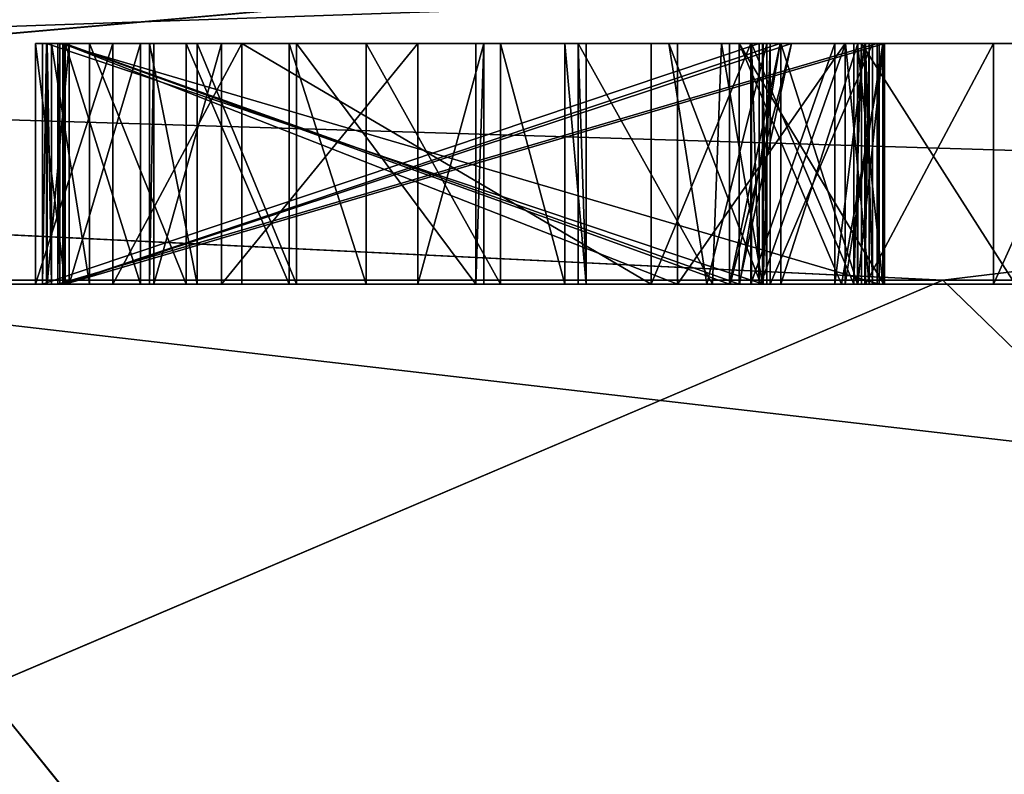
# Model space of a CAD drawing. Header units: millimetres. Extents: x -348 to 175, y 0 to 247.
# Tile 35 of 196: x -133.668 to -133.259, y 60.796 to 61.11. Entities that reach past the tile are written whole.
import ezdxf

# ---------------------------------------------------------------- set-up
doc = ezdxf.new("R2010")
doc.units = ezdxf.units.MM
doc.header["$LTSCALE"] = 65.185185
for name, color, linetype in [('1549', 7, 'CONTINUOUS'), ('1621', 7, 'CONTINUOUS'), ('1622', 7, 'CONTINUOUS'), ('1623', 7, 'CONTINUOUS'), ('1624', 7, 'CONTINUOUS'), ('1636', 7, 'CONTINUOUS'), ('1637', 7, 'CONTINUOUS'), ('1814', 7, 'CONTINUOUS'), ('1815', 7, 'CONTINUOUS'), ('1816', 7, 'CONTINUOUS'), ('1817', 7, 'CONTINUOUS'), ('1818', 7, 'CONTINUOUS'), ('1819', 7, 'CONTINUOUS'), ('1820', 7, 'CONTINUOUS'), ('1828', 7, 'CONTINUOUS'), ('1829', 7, 'CONTINUOUS'), ('1830', 7, 'CONTINUOUS'), ('1831', 7, 'CONTINUOUS'), ('1832', 7, 'CONTINUOUS'), ('1833', 7, 'CONTINUOUS'), ('1834', 7, 'CONTINUOUS'), ('1835', 7, 'CONTINUOUS'), ('1836', 7, 'CONTINUOUS'), ('1837', 7, 'CONTINUOUS'), ('1838', 7, 'CONTINUOUS'), ('1839', 7, 'CONTINUOUS'), ('1845', 7, 'CONTINUOUS'), ('1846', 7, 'CONTINUOUS'), ('1847', 7, 'CONTINUOUS'), ('1848', 7, 'CONTINUOUS'), ('1849', 7, 'CONTINUOUS'), ('1850', 7, 'CONTINUOUS'), ('1851', 7, 'CONTINUOUS'), ('1852', 7, 'CONTINUOUS'), ('1853', 7, 'CONTINUOUS'), ('1854', 7, 'CONTINUOUS'), ('1855', 7, 'CONTINUOUS'), ('1856', 7, 'CONTINUOUS'), ('1857', 7, 'CONTINUOUS'), ('1858', 7, 'CONTINUOUS'), ('1859', 7, 'CONTINUOUS'), ('1860', 7, 'CONTINUOUS'), ('1861', 7, 'CONTINUOUS'), ('1862', 7, 'CONTINUOUS'), ('1863', 7, 'CONTINUOUS'), ('1864', 7, 'CONTINUOUS'), ('1865', 7, 'CONTINUOUS'), ('1866', 7, 'CONTINUOUS'), ('1867', 7, 'CONTINUOUS'), ('1868', 7, 'CONTINUOUS'), ('1869', 7, 'CONTINUOUS'), ('1870', 7, 'CONTINUOUS'), ('1871', 7, 'CONTINUOUS'), ('1872', 7, 'CONTINUOUS'), ('1873', 7, 'CONTINUOUS'), ('1874', 7, 'CONTINUOUS'), ('1875', 7, 'CONTINUOUS'), ('1876', 7, 'CONTINUOUS'), ('1877', 7, 'CONTINUOUS'), ('1878', 7, 'CONTINUOUS'), ('1879', 7, 'CONTINUOUS'), ('1880', 7, 'CONTINUOUS'), ('1881', 7, 'CONTINUOUS'), ('1882', 7, 'CONTINUOUS'), ('1883', 7, 'CONTINUOUS'), ('1884', 7, 'CONTINUOUS'), ('1885', 7, 'CONTINUOUS'), ('1886', 7, 'CONTINUOUS'), ('1887', 7, 'CONTINUOUS'), ('1888', 7, 'CONTINUOUS'), ('1889', 7, 'CONTINUOUS'), ('1890', 7, 'CONTINUOUS'), ('1891', 7, 'CONTINUOUS'), ('1892', 7, 'CONTINUOUS'), ('1893', 7, 'CONTINUOUS'), ('1894', 7, 'CONTINUOUS'), ('1895', 7, 'CONTINUOUS'), ('1896', 7, 'CONTINUOUS'), ('1897', 7, 'CONTINUOUS'), ('1898', 7, 'CONTINUOUS'), ('1899', 7, 'CONTINUOUS'), ('1900', 7, 'CONTINUOUS'), ('1901', 7, 'CONTINUOUS'), ('1902', 7, 'CONTINUOUS'), ('1903', 7, 'CONTINUOUS'), ('1904', 7, 'CONTINUOUS'), ('1905', 7, 'CONTINUOUS')]:
    doc.layers.add(name, color=color, linetype=linetype)

msp = doc.modelspace()

# ---------------------------------------------------------------- linework, layer by layer
at = {"layer": '1549', "linetype": 'CONTINUOUS'}
for points in [[(-132.94743, 61, -10.22339), (-135.85782, 61, -14.14211), (-136.75327, 61, -14.82673), (-132.94743, 61, -10.22339)], [(-133.81964, 61, -11.7557), (-135.85782, 61, -14.14211), (-132.94743, 61, -10.22339), (-133.81964, 61, -11.7557)], [(-133.81964, 61, 11.7557), (-132.17983, 61, 9.07975), (-134.36825, 61, 12.28642), (-133.81964, 61, 11.7557)], [(-134.36825, 61, 12.28642), (-132.17983, 61, 9.07975), (-131.4245, 61, 7.08934), (-134.36825, 61, 12.28642)], [(-132.17983, 61, -9.07975), (-133.81964, 61, -11.7557), (-132.94743, 61, -10.22339), (-132.17983, 61, -9.07975)]]:
    msp.add_3dface(points, dxfattribs=at)
at = {"layer": '1621', "linetype": 'CONTINUOUS'}
for points in [[(-132.25, 60), (-135.64054, 59.99999, 10.43401), (-131.24829, 61.0017, 0), (-132.25, 60)], [(-131.24829, 61.0017, 0), (-135.64054, 59.99999, 10.43401), (-134.82955, 61.0017, 11.02198), (-131.24829, 61.0017, 0)]]:
    msp.add_3dface(points, dxfattribs=at)
at = {"layer": '1622', "linetype": 'CONTINUOUS'}
for points in [[(-138.95249, 61.0017, -15.15187), (-135.64054, 59.99999, -10.43401), (-133.28494, 61.0017, -8.49902), (-138.95249, 61.0017, -15.15187)], [(-135.64054, 59.99999, -10.43401), (-132.25, 60), (-133.28494, 61.0017, -8.49902), (-135.64054, 59.99999, -10.43401)], [(-132.25, 60), (-131.24829, 61.0017, 0), (-133.28494, 61.0017, -8.49902), (-132.25, 60)]]:
    msp.add_3dface(points, dxfattribs=at)
at = {"layer": '1623', "linetype": 'CONTINUOUS'}
for points in [[(-138.2443, 61, 16.18035), (-143.81965, 61, 19.02114), (-133.41513, 60.50001, 12.04957), (-138.2443, 61, 16.18035)], [(-143.81965, 61, 19.02114), (-143.66514, 60.50001, 19.49665), (-133.41513, 60.50001, 12.04957), (-143.81965, 61, 19.02114)], [(-133.81964, 61, 11.7557), (-138.2443, 61, 16.18035), (-133.41513, 60.50001, 12.04957), (-133.81964, 61, 11.7557)], [(-132.17983, 61, 9.07975), (-133.81964, 61, 11.7557), (-129.5, 60.5), (-132.17983, 61, 9.07975)], [(-129.5, 60.5), (-133.81964, 61, 11.7557), (-133.41513, 60.50001, 12.04957), (-129.5, 60.5)]]:
    msp.add_3dface(points, dxfattribs=at)
at = {"layer": '1624', "linetype": 'CONTINUOUS'}
for points in [[(-133.81964, 61, -11.7557), (-133.41513, 60.50001, -12.04957), (-143.66514, 60.50001, -19.49666), (-133.81964, 61, -11.7557)], [(-133.81964, 61, -11.7557), (-132.17983, 61, -9.07975), (-133.41513, 60.50001, -12.04957), (-133.81964, 61, -11.7557)], [(-132.17983, 61, -9.07975), (-130.97884, 61, -6.18029), (-133.41513, 60.50001, -12.04957), (-132.17983, 61, -9.07975)], [(-130.97884, 61, -6.18029), (-130.24622, 61, -3.12866), (-133.41513, 60.50001, -12.04957), (-130.97884, 61, -6.18029)], [(-130.24622, 61, -3.12866), (-130, 61), (-133.41513, 60.50001, -12.04957), (-130.24622, 61, -3.12866)], [(-130, 61), (-129.5, 60.5), (-133.41513, 60.50001, -12.04957), (-130, 61)]]:
    msp.add_3dface(points, dxfattribs=at)
at = {"layer": '1636', "linetype": 'CONTINUOUS'}
for points in [[(-134.36825, 61, 12.28642), (-131.4245, 61, 7.08934), (-138.60556, 61.21787, 16.53588), (-134.36825, 61, 12.28642)], [(-131.4245, 61, 7.08934), (-131.2348, 61.21787, 7.15094), (-138.60556, 61.21787, 16.53588), (-131.4245, 61, 7.08934)], [(-132.94743, 61, -10.22339), (-136.75327, 61, -14.82673), (-130.49055, 61.21787, -4.75919), (-132.94743, 61, -10.22339)], [(-136.75327, 61, -14.82673), (-136.63561, 61.21787, -14.98872), (-130.49055, 61.21787, -4.75919), (-136.75327, 61, -14.82673)]]:
    msp.add_3dface(points, dxfattribs=at)
at = {"layer": '1637', "linetype": 'CONTINUOUS'}
for points in [[(-134.82955, 61.0017, 11.02198), (-139.64252, 61.18118, 15.42357), (-132.80286, 61.18118, 7.03009), (-134.82955, 61.0017, 11.02198)], [(-138.95249, 61.0017, -15.15187), (-133.28494, 61.0017, -8.49902), (-136.9853, 61.18118, -13.25825), (-138.95249, 61.0017, -15.15187)], [(-133.28494, 61.0017, -8.49902), (-131.80404, 61.18118, -3.75109), (-136.9853, 61.18118, -13.25825), (-133.28494, 61.0017, -8.49902)], [(-131.24829, 61.0017, 0), (-134.82955, 61.0017, 11.02198), (-132.80286, 61.18118, 7.03009), (-131.24829, 61.0017, 0)], [(-133.28494, 61.0017, -8.49902), (-131.24829, 61.0017, 0), (-131.80404, 61.18118, -3.75109), (-133.28494, 61.0017, -8.49902)]]:
    msp.add_3dface(points, dxfattribs=at)
at = {"layer": '1814', "color": 7, "linetype": 'CONTINUOUS', "true_color": 0xe0f2ff}
msp.add_3dface([(-133.31706, 61, 0.50014), (-133.31413, 61, 0.40643), (-133.26389, 61, 0.5018), (-133.31706, 61, 0.50014)], dxfattribs=at)
at = {"layer": '1815', "color": 7, "linetype": 'CONTINUOUS', "true_color": 0xe0f2ff}
for points in [[(-133.65732, 61, 0.48951), (-133.35959, 61, 0.49881), (-133.65732, 61.1, 0.48951), (-133.65732, 61, 0.48951)], [(-133.65732, 61.1, 0.48951), (-133.35959, 61, 0.49881), (-133.35959, 61.1, 0.49881), (-133.65732, 61.1, 0.48951)]]:
    msp.add_3dface(points, dxfattribs=at)
at = {"layer": '1816', "color": 7, "linetype": 'CONTINUOUS', "true_color": 0xe0f2ff}
for points in [[(-133.35959, 61, 0.49881), (-133.35666, 61, 0.4051), (-133.35666, 61.1, 0.4051), (-133.35959, 61, 0.49881)], [(-133.35959, 61.1, 0.49881), (-133.35959, 61, 0.49881), (-133.35666, 61.1, 0.4051), (-133.35959, 61.1, 0.49881)]]:
    msp.add_3dface(points, dxfattribs=at)
at = {"layer": '1817', "color": 7, "linetype": 'CONTINUOUS', "true_color": 0xe0f2ff}
for points in [[(-133.35666, 61, 0.4051), (-133.31413, 61, 0.40643), (-133.31413, 61.1, 0.40643), (-133.35666, 61, 0.4051)], [(-133.35666, 61.1, 0.4051), (-133.35666, 61, 0.4051), (-133.31413, 61.1, 0.40643), (-133.35666, 61.1, 0.4051)]]:
    msp.add_3dface(points, dxfattribs=at)
at = {"layer": '1818', "color": 7, "linetype": 'CONTINUOUS', "true_color": 0xe0f2ff}
for points in [[(-133.31413, 61, 0.40643), (-133.31706, 61, 0.50014), (-133.31706, 61.1, 0.50014), (-133.31413, 61, 0.40643)], [(-133.31413, 61.1, 0.40643), (-133.31413, 61, 0.40643), (-133.31706, 61.1, 0.50014), (-133.31413, 61.1, 0.40643)]]:
    msp.add_3dface(points, dxfattribs=at)
at = {"layer": '1819', "color": 7, "linetype": 'CONTINUOUS', "true_color": 0xe0f2ff}
for points in [[(-133.31706, 61, 0.50014), (-133.26389, 61, 0.5018), (-133.26389, 61.1, 0.5018), (-133.31706, 61, 0.50014)], [(-133.31706, 61.1, 0.50014), (-133.31706, 61, 0.50014), (-133.26389, 61.1, 0.5018), (-133.31706, 61.1, 0.50014)]]:
    msp.add_3dface(points, dxfattribs=at)
at = {"layer": '1820', "color": 7, "linetype": 'CONTINUOUS', "true_color": 0xe0f2ff}
for points in [[(-133.26389, 61, 0.5018), (-133.20513, 61, 0.48463), (-133.21878, 61.1, 0.48861), (-133.26389, 61, 0.5018)], [(-133.26389, 61.1, 0.5018), (-133.26389, 61, 0.5018), (-133.21878, 61.1, 0.48861), (-133.26389, 61.1, 0.5018)]]:
    msp.add_3dface(points, dxfattribs=at)
at = {"layer": '1828', "color": 7, "linetype": 'CONTINUOUS', "true_color": 0xe0f2ff}
for points in [[(-133.25488, 61, 0.55419), (-133.31868, 61, 0.55219), (-133.31868, 61.1, 0.55219), (-133.25488, 61, 0.55419)], [(-133.25488, 61.1, 0.55419), (-133.25488, 61, 0.55419), (-133.31868, 61.1, 0.55219), (-133.25488, 61.1, 0.55419)]]:
    msp.add_3dface(points, dxfattribs=at)
at = {"layer": '1829', "color": 7, "linetype": 'CONTINUOUS', "true_color": 0xe0f2ff}
for points in [[(-133.31868, 61, 0.55219), (-133.32193, 61, 0.65631), (-133.31868, 61.1, 0.55219), (-133.31868, 61, 0.55219)], [(-133.31868, 61.1, 0.55219), (-133.32193, 61, 0.65631), (-133.32193, 61.1, 0.65631), (-133.31868, 61.1, 0.55219)]]:
    msp.add_3dface(points, dxfattribs=at)
at = {"layer": '1830', "color": 7, "linetype": 'CONTINUOUS', "true_color": 0xe0f2ff}
for points in [[(-133.32193, 61, 0.65631), (-133.36447, 61, 0.65498), (-133.36447, 61.1, 0.65498), (-133.32193, 61, 0.65631)], [(-133.32193, 61.1, 0.65631), (-133.32193, 61, 0.65631), (-133.36447, 61.1, 0.65498), (-133.32193, 61.1, 0.65631)]]:
    msp.add_3dface(points, dxfattribs=at)
at = {"layer": '1831', "color": 7, "linetype": 'CONTINUOUS', "true_color": 0xe0f2ff}
for points in [[(-133.36447, 61, 0.65498), (-133.36121, 61, 0.55087), (-133.36447, 61.1, 0.65498), (-133.36447, 61, 0.65498)], [(-133.36447, 61.1, 0.65498), (-133.36121, 61, 0.55087), (-133.36121, 61.1, 0.55087), (-133.36447, 61.1, 0.65498)]]:
    msp.add_3dface(points, dxfattribs=at)
at = {"layer": '1832', "color": 7, "linetype": 'CONTINUOUS', "true_color": 0xe0f2ff}
for points in [[(-133.36121, 61, 0.55087), (-133.65894, 61, 0.54157), (-133.36121, 61.1, 0.55087), (-133.36121, 61, 0.55087)], [(-133.36121, 61.1, 0.55087), (-133.65894, 61, 0.54157), (-133.65894, 61.1, 0.54157), (-133.36121, 61.1, 0.55087)]]:
    msp.add_3dface(points, dxfattribs=at)
at = {"layer": '1833', "color": 7, "linetype": 'CONTINUOUS', "true_color": 0xe0f2ff}
for points in [[(-133.65894, 61, 0.54157), (-133.65732, 61, 0.48951), (-133.65732, 61.1, 0.48951), (-133.65894, 61, 0.54157)], [(-133.65894, 61, 0.54157), (-133.65732, 61.1, 0.48951), (-133.65894, 61.1, 0.54157), (-133.65894, 61, 0.54157)]]:
    msp.add_3dface(points, dxfattribs=at)
at = {"layer": '1834', "linetype": 'CONTINUOUS'}
for points in [[(-133.65732, 61.1, 0.48951), (-133.36121, 61.1, 0.55087), (-133.65894, 61.1, 0.54157), (-133.65732, 61.1, 0.48951)], [(-133.65732, 61.1, 0.48951), (-133.35959, 61.1, 0.49881), (-133.36121, 61.1, 0.55087), (-133.65732, 61.1, 0.48951)], [(-133.32193, 61.1, 0.65631), (-133.36447, 61.1, 0.65498), (-133.36121, 61.1, 0.55087), (-133.32193, 61.1, 0.65631)], [(-133.35959, 61.1, 0.49881), (-133.32193, 61.1, 0.65631), (-133.36121, 61.1, 0.55087), (-133.35959, 61.1, 0.49881)], [(-133.35959, 61.1, 0.49881), (-133.35666, 61.1, 0.4051), (-133.32193, 61.1, 0.65631), (-133.35959, 61.1, 0.49881)], [(-133.35666, 61.1, 0.4051), (-133.31413, 61.1, 0.40643), (-133.31706, 61.1, 0.50014), (-133.35666, 61.1, 0.4051)], [(-133.35666, 61.1, 0.4051), (-133.31706, 61.1, 0.50014), (-133.31868, 61.1, 0.55219), (-133.35666, 61.1, 0.4051)], [(-133.35666, 61.1, 0.4051), (-133.31868, 61.1, 0.55219), (-133.32193, 61.1, 0.65631), (-133.35666, 61.1, 0.4051)], [(-133.31706, 61.1, 0.50014), (-133.26389, 61.1, 0.5018), (-133.31868, 61.1, 0.55219), (-133.31706, 61.1, 0.50014)], [(-133.26389, 61.1, 0.5018), (-133.25488, 61.1, 0.55419), (-133.31868, 61.1, 0.55219), (-133.26389, 61.1, 0.5018)], [(-133.26389, 61.1, 0.5018), (-133.21878, 61.1, 0.48861), (-133.25488, 61.1, 0.55419), (-133.26389, 61.1, 0.5018)]]:
    msp.add_3dface(points, dxfattribs=at)
at = {"layer": '1835', "color": 7, "linetype": 'CONTINUOUS', "true_color": 0xe0f2ff}
for points in [[(-133.65173, 61, 0.23958), (-133.31135, 61, 0.24511), (-133.65173, 61.1, 0.23958), (-133.65173, 61, 0.23958)], [(-133.65173, 61.1, 0.23958), (-133.31135, 61, 0.24511), (-133.31135, 61.1, 0.24511), (-133.65173, 61.1, 0.23958)]]:
    msp.add_3dface(points, dxfattribs=at)
at = {"layer": '1836', "color": 7, "linetype": 'CONTINUOUS', "true_color": 0xe0f2ff}
for points in [[(-133.31135, 61, 0.24511), (-133.3122, 61, 0.29718), (-133.3122, 61.1, 0.29718), (-133.31135, 61, 0.24511)], [(-133.31135, 61.1, 0.24511), (-133.31135, 61, 0.24511), (-133.3122, 61.1, 0.29718), (-133.31135, 61.1, 0.24511)]]:
    msp.add_3dface(points, dxfattribs=at)
at = {"layer": '1837', "color": 7, "linetype": 'CONTINUOUS', "true_color": 0xe0f2ff}
for points in [[(-133.3122, 61, 0.29718), (-133.65258, 61, 0.29165), (-133.3122, 61.1, 0.29718), (-133.3122, 61, 0.29718)], [(-133.3122, 61.1, 0.29718), (-133.65258, 61, 0.29165), (-133.65258, 61.1, 0.29165), (-133.3122, 61.1, 0.29718)]]:
    msp.add_3dface(points, dxfattribs=at)
at = {"layer": '1838', "color": 7, "linetype": 'CONTINUOUS', "true_color": 0xe0f2ff}
for points in [[(-133.65258, 61, 0.29165), (-133.65173, 61, 0.23958), (-133.65173, 61.1, 0.23958), (-133.65258, 61, 0.29165)], [(-133.65258, 61, 0.29165), (-133.65173, 61.1, 0.23958), (-133.65258, 61.1, 0.29165), (-133.65258, 61, 0.29165)]]:
    msp.add_3dface(points, dxfattribs=at)
at = {"layer": '1839', "linetype": 'CONTINUOUS'}
for points in [[(-133.65173, 61.1, 0.23958), (-133.3122, 61.1, 0.29718), (-133.65258, 61.1, 0.29165), (-133.65173, 61.1, 0.23958)], [(-133.65173, 61.1, 0.23958), (-133.31135, 61.1, 0.24511), (-133.3122, 61.1, 0.29718), (-133.65173, 61.1, 0.23958)]]:
    msp.add_3dface(points, dxfattribs=at)
at = {"layer": '1845', "color": 7, "linetype": 'CONTINUOUS', "true_color": 0xe0f2ff}
for points in [[(-133.3522, 61, -0.05275), (-133.32036, 61, -0.08407), (-133.32022, 61, -0.02157), (-133.3522, 61, -0.05275)], [(-133.32036, 61, -0.08407), (-133.30979, 61, -0.11534), (-133.32022, 61, -0.02157), (-133.32036, 61, -0.08407)], [(-133.32022, 61, -0.02157), (-133.30979, 61, -0.11534), (-133.30951, 61, 0.00966), (-133.32022, 61, -0.02157)]]:
    msp.add_3dface(points, dxfattribs=at)
at = {"layer": '1846', "color": 7, "linetype": 'CONTINUOUS', "true_color": 0xe0f2ff}
for points in [[(-133.64973, 61, 0.10417), (-133.36959, 61, 0.10354), (-133.64973, 61.1, 0.10417), (-133.64973, 61, 0.10417)], [(-133.64973, 61.1, 0.10417), (-133.36959, 61, 0.10354), (-133.36959, 61.1, 0.10354), (-133.64973, 61.1, 0.10417)]]:
    msp.add_3dface(points, dxfattribs=at)
at = {"layer": '1847', "color": 7, "linetype": 'CONTINUOUS', "true_color": 0xe0f2ff}
for points in [[(-133.36959, 61, 0.10354), (-133.37332, 61, 0.02022), (-133.34774, 61.1, 0.03891), (-133.36959, 61, 0.10354)], [(-133.36959, 61.1, 0.10354), (-133.36959, 61, 0.10354), (-133.34774, 61.1, 0.03891), (-133.36959, 61.1, 0.10354)]]:
    msp.add_3dface(points, dxfattribs=at)
at = {"layer": '1848', "color": 7, "linetype": 'CONTINUOUS', "true_color": 0xe0f2ff}
for points in [[(-133.37332, 61, 0.02022), (-133.64998, 61, -0.01042), (-133.34774, 61.1, 0.03891), (-133.37332, 61, 0.02022)], [(-133.34774, 61.1, 0.03891), (-133.64998, 61, -0.01042), (-133.64998, 61.1, -0.01042), (-133.34774, 61.1, 0.03891)]]:
    msp.add_3dface(points, dxfattribs=at)
at = {"layer": '1849', "color": 7, "linetype": 'CONTINUOUS', "true_color": 0xe0f2ff}
for points in [[(-133.64998, 61, -0.01042), (-133.6501, 61, -0.0625), (-133.6501, 61.1, -0.0625), (-133.64998, 61, -0.01042)], [(-133.64998, 61.1, -0.01042), (-133.64998, 61, -0.01042), (-133.6501, 61.1, -0.0625), (-133.64998, 61.1, -0.01042)]]:
    msp.add_3dface(points, dxfattribs=at)
at = {"layer": '1850', "color": 7, "linetype": 'CONTINUOUS', "true_color": 0xe0f2ff}
for points in [[(-133.6501, 61, -0.0625), (-133.37355, 61, -0.08395), (-133.6501, 61.1, -0.0625), (-133.6501, 61, -0.0625)], [(-133.6501, 61.1, -0.0625), (-133.37355, 61, -0.08395), (-133.3735, 61.1, -0.06312), (-133.6501, 61.1, -0.0625)]]:
    msp.add_3dface(points, dxfattribs=at)
at = {"layer": '1851', "color": 7, "linetype": 'CONTINUOUS', "true_color": 0xe0f2ff}
for points in [[(-133.37355, 61, -0.08395), (-133.36937, 61, -0.15924), (-133.35244, 61.1, -0.15691), (-133.37355, 61, -0.08395)], [(-133.3735, 61.1, -0.06312), (-133.37355, 61, -0.08395), (-133.35244, 61.1, -0.15691), (-133.3735, 61.1, -0.06312)]]:
    msp.add_3dface(points, dxfattribs=at)
at = {"layer": '1852', "color": 7, "linetype": 'CONTINUOUS', "true_color": 0xe0f2ff}
for points in [[(-133.36937, 61, -0.15924), (-133.65035, 61, -0.17708), (-133.35244, 61.1, -0.15691), (-133.36937, 61, -0.15924)], [(-133.35244, 61.1, -0.15691), (-133.65035, 61, -0.17708), (-133.65035, 61.1, -0.17708), (-133.35244, 61.1, -0.15691)]]:
    msp.add_3dface(points, dxfattribs=at)
at = {"layer": '1853', "color": 7, "linetype": 'CONTINUOUS', "true_color": 0xe0f2ff}
for points in [[(-133.65035, 61, -0.17708), (-133.65047, 61, -0.22917), (-133.65047, 61.1, -0.22917), (-133.65035, 61, -0.17708)], [(-133.65035, 61.1, -0.17708), (-133.65035, 61, -0.17708), (-133.65047, 61.1, -0.22917), (-133.65035, 61.1, -0.17708)]]:
    msp.add_3dface(points, dxfattribs=at)
at = {"layer": '1854', "color": 7, "linetype": 'CONTINUOUS', "true_color": 0xe0f2ff}
for points in [[(-133.65047, 61, -0.22917), (-133.39515, 61, -0.22974), (-133.65047, 61.1, -0.22917), (-133.65047, 61, -0.22917)], [(-133.65047, 61.1, -0.22917), (-133.39515, 61, -0.22974), (-133.39515, 61.1, -0.22974), (-133.65047, 61.1, -0.22917)]]:
    msp.add_3dface(points, dxfattribs=at)
at = {"layer": '1855', "color": 7, "linetype": 'CONTINUOUS', "true_color": 0xe0f2ff}
for points in [[(-133.39515, 61, -0.22974), (-133.32553, 61, -0.20265), (-133.32553, 61.1, -0.20265), (-133.39515, 61, -0.22974)], [(-133.39515, 61.1, -0.22974), (-133.39515, 61, -0.22974), (-133.32553, 61.1, -0.20265), (-133.39515, 61.1, -0.22974)]]:
    msp.add_3dface(points, dxfattribs=at)
at = {"layer": '1856', "color": 7, "linetype": 'CONTINUOUS', "true_color": 0xe0f2ff}
for points in [[(-133.32553, 61, -0.20265), (-133.30988, 61, -0.15701), (-133.30988, 61.1, -0.15701), (-133.32553, 61, -0.20265)], [(-133.32553, 61.1, -0.20265), (-133.32553, 61, -0.20265), (-133.30988, 61.1, -0.15701), (-133.32553, 61.1, -0.20265)]]:
    msp.add_3dface(points, dxfattribs=at)
at = {"layer": '1857', "color": 7, "linetype": 'CONTINUOUS', "true_color": 0xe0f2ff}
for points in [[(-133.30988, 61, -0.15701), (-133.30979, 61, -0.11534), (-133.30979, 61.1, -0.11534), (-133.30988, 61, -0.15701)], [(-133.30988, 61.1, -0.15701), (-133.30988, 61, -0.15701), (-133.30979, 61.1, -0.11534), (-133.30988, 61.1, -0.15701)]]:
    msp.add_3dface(points, dxfattribs=at)
at = {"layer": '1858', "color": 7, "linetype": 'CONTINUOUS', "true_color": 0xe0f2ff}
for points in [[(-133.30979, 61, -0.11534), (-133.32036, 61, -0.08407), (-133.32036, 61.1, -0.08407), (-133.30979, 61, -0.11534)], [(-133.30979, 61.1, -0.11534), (-133.30979, 61, -0.11534), (-133.32036, 61.1, -0.08407), (-133.30979, 61.1, -0.11534)]]:
    msp.add_3dface(points, dxfattribs=at)
at = {"layer": '1859', "color": 7, "linetype": 'CONTINUOUS', "true_color": 0xe0f2ff}
for points in [[(-133.32036, 61, -0.08407), (-133.3522, 61, -0.05275), (-133.3522, 61.1, -0.05275), (-133.32036, 61, -0.08407)], [(-133.32036, 61.1, -0.08407), (-133.32036, 61, -0.08407), (-133.3522, 61.1, -0.05275), (-133.32036, 61.1, -0.08407)]]:
    msp.add_3dface(points, dxfattribs=at)
at = {"layer": '1860', "color": 7, "linetype": 'CONTINUOUS', "true_color": 0xe0f2ff}
for points in [[(-133.3522, 61, -0.05275), (-133.32022, 61, -0.02157), (-133.32022, 61.1, -0.02157), (-133.3522, 61, -0.05275)], [(-133.3522, 61.1, -0.05275), (-133.3522, 61, -0.05275), (-133.32022, 61.1, -0.02157), (-133.3522, 61.1, -0.05275)]]:
    msp.add_3dface(points, dxfattribs=at)
at = {"layer": '1861', "color": 7, "linetype": 'CONTINUOUS', "true_color": 0xe0f2ff}
for points in [[(-133.32022, 61, -0.02157), (-133.30951, 61, 0.00966), (-133.30951, 61.1, 0.00966), (-133.32022, 61, -0.02157)], [(-133.32022, 61.1, -0.02157), (-133.32022, 61, -0.02157), (-133.30951, 61.1, 0.00966), (-133.32022, 61.1, -0.02157)]]:
    msp.add_3dface(points, dxfattribs=at)
at = {"layer": '1862', "color": 7, "linetype": 'CONTINUOUS', "true_color": 0xe0f2ff}
for points in [[(-133.30951, 61, 0.00966), (-133.30942, 61, 0.05132), (-133.30942, 61.1, 0.05132), (-133.30951, 61, 0.00966)], [(-133.30951, 61.1, 0.00966), (-133.30951, 61, 0.00966), (-133.30942, 61.1, 0.05132), (-133.30951, 61.1, 0.00966)]]:
    msp.add_3dface(points, dxfattribs=at)
at = {"layer": '1863', "color": 7, "linetype": 'CONTINUOUS', "true_color": 0xe0f2ff}
for points in [[(-133.30942, 61, 0.05132), (-133.32703, 61, 0.10345), (-133.36959, 61.1, 0.10354), (-133.30942, 61, 0.05132)], [(-133.30942, 61, 0.05132), (-133.36959, 61.1, 0.10354), (-133.30942, 61.1, 0.05132), (-133.30942, 61, 0.05132)]]:
    msp.add_3dface(points, dxfattribs=at)
at = {"layer": '1864', "color": 7, "linetype": 'CONTINUOUS', "true_color": 0xe0f2ff}
msp.add_3dface([(-133.36959, 61.1, 0.10354), (-133.32703, 61, 0.10345), (-133.3093, 61.1, 0.10341), (-133.36959, 61.1, 0.10354)], dxfattribs=at)
at = {"layer": '1865', "color": 7, "linetype": 'CONTINUOUS', "true_color": 0xe0f2ff}
for points in [[(-133.32703, 61, 0.10345), (-133.30919, 61, 0.15549), (-133.30919, 61.1, 0.15549), (-133.32703, 61, 0.10345)], [(-133.3093, 61.1, 0.10341), (-133.32703, 61, 0.10345), (-133.30919, 61.1, 0.15549), (-133.3093, 61.1, 0.10341)]]:
    msp.add_3dface(points, dxfattribs=at)
at = {"layer": '1866', "color": 7, "linetype": 'CONTINUOUS', "true_color": 0xe0f2ff}
for points in [[(-133.30919, 61, 0.15549), (-133.64961, 61, 0.15625), (-133.30919, 61.1, 0.15549), (-133.30919, 61, 0.15549)], [(-133.30919, 61.1, 0.15549), (-133.64961, 61, 0.15625), (-133.64961, 61.1, 0.15625), (-133.30919, 61.1, 0.15549)]]:
    msp.add_3dface(points, dxfattribs=at)
at = {"layer": '1867', "color": 7, "linetype": 'CONTINUOUS', "true_color": 0xe0f2ff}
for points in [[(-133.64961, 61, 0.15625), (-133.64973, 61, 0.10417), (-133.64973, 61.1, 0.10417), (-133.64961, 61, 0.15625)], [(-133.64961, 61, 0.15625), (-133.64973, 61.1, 0.10417), (-133.64961, 61.1, 0.15625), (-133.64961, 61, 0.15625)]]:
    msp.add_3dface(points, dxfattribs=at)
at = {"layer": '1868', "linetype": 'CONTINUOUS'}
for points in [[(-133.65035, 61.1, -0.17708), (-133.65047, 61.1, -0.22917), (-133.32553, 61.1, -0.20265), (-133.65035, 61.1, -0.17708)], [(-133.65047, 61.1, -0.22917), (-133.39515, 61.1, -0.22974), (-133.32553, 61.1, -0.20265), (-133.65047, 61.1, -0.22917)], [(-133.35244, 61.1, -0.15691), (-133.65035, 61.1, -0.17708), (-133.30988, 61.1, -0.15701), (-133.35244, 61.1, -0.15691)], [(-133.65035, 61.1, -0.17708), (-133.32553, 61.1, -0.20265), (-133.30988, 61.1, -0.15701), (-133.65035, 61.1, -0.17708)], [(-133.64998, 61.1, -0.01042), (-133.6501, 61.1, -0.0625), (-133.32022, 61.1, -0.02157), (-133.64998, 61.1, -0.01042)], [(-133.6501, 61.1, -0.0625), (-133.3735, 61.1, -0.06312), (-133.3522, 61.1, -0.05275), (-133.6501, 61.1, -0.0625)], [(-133.6501, 61.1, -0.0625), (-133.3522, 61.1, -0.05275), (-133.32022, 61.1, -0.02157), (-133.6501, 61.1, -0.0625)], [(-133.34774, 61.1, 0.03891), (-133.64998, 61.1, -0.01042), (-133.30951, 61.1, 0.00966), (-133.34774, 61.1, 0.03891)], [(-133.64998, 61.1, -0.01042), (-133.32022, 61.1, -0.02157), (-133.30951, 61.1, 0.00966), (-133.64998, 61.1, -0.01042)], [(-133.64973, 61.1, 0.10417), (-133.36959, 61.1, 0.10354), (-133.30919, 61.1, 0.15549), (-133.64973, 61.1, 0.10417)], [(-133.64973, 61.1, 0.10417), (-133.30919, 61.1, 0.15549), (-133.64961, 61.1, 0.15625), (-133.64973, 61.1, 0.10417)], [(-133.3735, 61.1, -0.06312), (-133.35244, 61.1, -0.15691), (-133.32036, 61.1, -0.08407), (-133.3735, 61.1, -0.06312)], [(-133.3735, 61.1, -0.06312), (-133.32036, 61.1, -0.08407), (-133.3522, 61.1, -0.05275), (-133.3735, 61.1, -0.06312)], [(-133.36959, 61.1, 0.10354), (-133.34774, 61.1, 0.03891), (-133.30942, 61.1, 0.05132), (-133.36959, 61.1, 0.10354)], [(-133.36959, 61.1, 0.10354), (-133.3093, 61.1, 0.10341), (-133.30919, 61.1, 0.15549), (-133.36959, 61.1, 0.10354)], [(-133.35244, 61.1, -0.15691), (-133.30988, 61.1, -0.15701), (-133.30979, 61.1, -0.11534), (-133.35244, 61.1, -0.15691)], [(-133.35244, 61.1, -0.15691), (-133.30979, 61.1, -0.11534), (-133.32036, 61.1, -0.08407), (-133.35244, 61.1, -0.15691)], [(-133.34774, 61.1, 0.03891), (-133.30951, 61.1, 0.00966), (-133.30942, 61.1, 0.05132), (-133.34774, 61.1, 0.03891)]]:
    msp.add_3dface(points, dxfattribs=at)
at = {"layer": '1869', "color": 7, "linetype": 'CONTINUOUS', "true_color": 0xe0f2ff}
for points in [[(-133.4331, 61, -0.46482), (-133.40608, 61, -0.63235), (-133.4419, 61, -0.40204), (-133.4331, 61, -0.46482)], [(-133.38063, 61, -0.58099), (-133.40608, 61, -0.63235), (-133.43646, 61, -0.57935), (-133.38063, 61, -0.58099)], [(-133.43646, 61, -0.57935), (-133.40608, 61, -0.63235), (-133.4331, 61, -0.46482), (-133.43646, 61, -0.57935)], [(-133.36468, 61, -0.62017), (-133.40608, 61, -0.63235), (-133.38063, 61, -0.58099), (-133.36468, 61, -0.62017)], [(-133.35989, 61, -0.50865), (-133.36468, 61, -0.62017), (-133.38063, 61, -0.58099), (-133.35989, 61, -0.50865)], [(-133.32982, 61, -0.57206), (-133.36468, 61, -0.62017), (-133.35806, 61, -0.44618), (-133.32982, 61, -0.57206)], [(-133.35806, 61, -0.44618), (-133.36468, 61, -0.62017), (-133.35989, 61, -0.50865), (-133.35806, 61, -0.44618)]]:
    msp.add_3dface(points, dxfattribs=at)
at = {"layer": '1870', "color": 7, "linetype": 'CONTINUOUS', "true_color": 0xe0f2ff}
for points in [[(-133.6619, 61, -0.64569), (-133.6297, 61, -0.63622), (-133.6297, 61.1, -0.63622), (-133.6619, 61, -0.64569)], [(-133.6619, 61.1, -0.64569), (-133.6619, 61, -0.64569), (-133.6297, 61.1, -0.63622), (-133.6619, 61.1, -0.64569)]]:
    msp.add_3dface(points, dxfattribs=at)
at = {"layer": '1871', "color": 7, "linetype": 'CONTINUOUS', "true_color": 0xe0f2ff}
for points in [[(-133.6297, 61, -0.63622), (-133.57622, 61, -0.62736), (-133.57622, 61.1, -0.62736), (-133.6297, 61, -0.63622)], [(-133.6297, 61.1, -0.63622), (-133.6297, 61, -0.63622), (-133.57622, 61.1, -0.62736), (-133.6297, 61.1, -0.63622)]]:
    msp.add_3dface(points, dxfattribs=at)
at = {"layer": '1872', "color": 7, "linetype": 'CONTINUOUS', "true_color": 0xe0f2ff}
for points in [[(-133.57622, 61, -0.62736), (-133.40608, 61, -0.63235), (-133.57622, 61.1, -0.62736), (-133.57622, 61, -0.62736)], [(-133.57622, 61.1, -0.62736), (-133.40608, 61, -0.63235), (-133.40608, 61.1, -0.63235), (-133.57622, 61.1, -0.62736)]]:
    msp.add_3dface(points, dxfattribs=at)
at = {"layer": '1873', "color": 7, "linetype": 'CONTINUOUS', "true_color": 0xe0f2ff}
for points in [[(-133.40608, 61, -0.63235), (-133.36468, 61, -0.62017), (-133.36468, 61.1, -0.62017), (-133.40608, 61, -0.63235)], [(-133.40608, 61.1, -0.63235), (-133.40608, 61, -0.63235), (-133.36468, 61.1, -0.62017), (-133.40608, 61.1, -0.63235)]]:
    msp.add_3dface(points, dxfattribs=at)
at = {"layer": '1874', "color": 7, "linetype": 'CONTINUOUS', "true_color": 0xe0f2ff}
for points in [[(-133.36468, 61, -0.62017), (-133.32982, 61, -0.57206), (-133.32982, 61.1, -0.57206), (-133.36468, 61, -0.62017)], [(-133.36468, 61.1, -0.62017), (-133.36468, 61, -0.62017), (-133.32982, 61.1, -0.57206), (-133.36468, 61.1, -0.62017)]]:
    msp.add_3dface(points, dxfattribs=at)
at = {"layer": '1875', "color": 7, "linetype": 'CONTINUOUS', "true_color": 0xe0f2ff}
for points in [[(-133.32982, 61, -0.57206), (-133.31735, 61, -0.5099), (-133.31735, 61.1, -0.5099), (-133.32982, 61, -0.57206)], [(-133.32982, 61.1, -0.57206), (-133.32982, 61, -0.57206), (-133.31735, 61.1, -0.5099), (-133.32982, 61.1, -0.57206)]]:
    msp.add_3dface(points, dxfattribs=at)
at = {"layer": '1876', "color": 7, "linetype": 'CONTINUOUS', "true_color": 0xe0f2ff}
for points in [[(-133.31735, 61, -0.5099), (-133.31552, 61, -0.44742), (-133.31552, 61.1, -0.44742), (-133.31735, 61, -0.5099)], [(-133.31735, 61.1, -0.5099), (-133.31735, 61, -0.5099), (-133.31552, 61.1, -0.44742), (-133.31735, 61.1, -0.5099)]]:
    msp.add_3dface(points, dxfattribs=at)
at = {"layer": '1877', "color": 7, "linetype": 'CONTINUOUS', "true_color": 0xe0f2ff}
for points in [[(-133.31552, 61, -0.44742), (-133.36047, 61, -0.34711), (-133.32543, 61.1, -0.36203), (-133.31552, 61, -0.44742)], [(-133.31552, 61.1, -0.44742), (-133.31552, 61, -0.44742), (-133.32543, 61.1, -0.36203), (-133.31552, 61.1, -0.44742)]]:
    msp.add_3dface(points, dxfattribs=at)
at = {"layer": '1878', "color": 7, "linetype": 'CONTINUOUS', "true_color": 0xe0f2ff}
for points in [[(-133.36047, 61, -0.34711), (-133.38296, 61, -0.38813), (-133.39876, 61.1, -0.38246), (-133.36047, 61, -0.34711)], [(-133.32543, 61.1, -0.36203), (-133.36047, 61, -0.34711), (-133.39876, 61.1, -0.38246), (-133.32543, 61.1, -0.36203)]]:
    msp.add_3dface(points, dxfattribs=at)
at = {"layer": '1879', "color": 7, "linetype": 'CONTINUOUS', "true_color": 0xe0f2ff}
for points in [[(-133.39876, 61.1, -0.38246), (-133.38296, 61, -0.38813), (-133.35806, 61.1, -0.44618), (-133.39876, 61.1, -0.38246)], [(-133.38296, 61, -0.38813), (-133.35806, 61, -0.44618), (-133.35806, 61.1, -0.44618), (-133.38296, 61, -0.38813)]]:
    msp.add_3dface(points, dxfattribs=at)
at = {"layer": '1880', "color": 7, "linetype": 'CONTINUOUS', "true_color": 0xe0f2ff}
for points in [[(-133.35806, 61, -0.44618), (-133.35989, 61, -0.50865), (-133.35989, 61.1, -0.50865), (-133.35806, 61, -0.44618)], [(-133.35806, 61.1, -0.44618), (-133.35806, 61, -0.44618), (-133.35989, 61.1, -0.50865), (-133.35806, 61.1, -0.44618)]]:
    msp.add_3dface(points, dxfattribs=at)
at = {"layer": '1881', "color": 7, "linetype": 'CONTINUOUS', "true_color": 0xe0f2ff}
for points in [[(-133.35989, 61, -0.50865), (-133.38063, 61, -0.58099), (-133.37682, 61.1, -0.5677), (-133.35989, 61, -0.50865)], [(-133.35989, 61.1, -0.50865), (-133.35989, 61, -0.50865), (-133.37682, 61.1, -0.5677), (-133.35989, 61.1, -0.50865)]]:
    msp.add_3dface(points, dxfattribs=at)
at = {"layer": '1882', "color": 7, "linetype": 'CONTINUOUS', "true_color": 0xe0f2ff}
for points in [[(-133.38063, 61, -0.58099), (-133.43646, 61, -0.57935), (-133.43646, 61.1, -0.57935), (-133.38063, 61, -0.58099)], [(-133.37682, 61.1, -0.5677), (-133.38063, 61, -0.58099), (-133.43646, 61.1, -0.57935), (-133.37682, 61.1, -0.5677)]]:
    msp.add_3dface(points, dxfattribs=at)
at = {"layer": '1883', "color": 7, "linetype": 'CONTINUOUS', "true_color": 0xe0f2ff}
for points in [[(-133.43646, 61, -0.57935), (-133.4331, 61, -0.46482), (-133.43646, 61.1, -0.57935), (-133.43646, 61, -0.57935)], [(-133.43646, 61.1, -0.57935), (-133.4331, 61, -0.46482), (-133.4331, 61.1, -0.46482), (-133.43646, 61.1, -0.57935)]]:
    msp.add_3dface(points, dxfattribs=at)
at = {"layer": '1884', "color": 7, "linetype": 'CONTINUOUS', "true_color": 0xe0f2ff}
for points in [[(-133.4331, 61, -0.46482), (-133.4419, 61, -0.40204), (-133.4419, 61.1, -0.40204), (-133.4331, 61, -0.46482)], [(-133.4331, 61.1, -0.46482), (-133.4331, 61, -0.46482), (-133.4419, 61.1, -0.40204), (-133.4331, 61.1, -0.46482)]]:
    msp.add_3dface(points, dxfattribs=at)
at = {"layer": '1885', "color": 7, "linetype": 'CONTINUOUS', "true_color": 0xe0f2ff}
for points in [[(-133.4419, 61, -0.40204), (-133.46863, 61, -0.34567), (-133.46863, 61.1, -0.34567), (-133.4419, 61, -0.40204)], [(-133.4419, 61.1, -0.40204), (-133.4419, 61, -0.40204), (-133.46863, 61.1, -0.34567), (-133.4419, 61.1, -0.40204)]]:
    msp.add_3dface(points, dxfattribs=at)
at = {"layer": '1886', "color": 7, "linetype": 'CONTINUOUS', "true_color": 0xe0f2ff}
for points in [[(-133.46863, 61, -0.34567), (-133.52453, 61, -0.31624), (-133.52453, 61.1, -0.31624), (-133.46863, 61, -0.34567)], [(-133.46863, 61.1, -0.34567), (-133.46863, 61, -0.34567), (-133.52453, 61.1, -0.31624), (-133.46863, 61.1, -0.34567)]]:
    msp.add_3dface(points, dxfattribs=at)
at = {"layer": '1887', "color": 7, "linetype": 'CONTINUOUS', "true_color": 0xe0f2ff}
for points in [[(-133.52453, 61, -0.31624), (-133.55643, 61, -0.31531), (-133.55643, 61.1, -0.31531), (-133.52453, 61, -0.31624)], [(-133.52453, 61.1, -0.31624), (-133.52453, 61, -0.31624), (-133.55643, 61.1, -0.31531), (-133.52453, 61.1, -0.31624)]]:
    msp.add_3dface(points, dxfattribs=at)
at = {"layer": '1888', "color": 7, "linetype": 'CONTINUOUS', "true_color": 0xe0f2ff}
for points in [[(-133.55643, 61, -0.31531), (-133.59927, 61, -0.32447), (-133.59927, 61.1, -0.32447), (-133.55643, 61, -0.31531)], [(-133.55643, 61.1, -0.31531), (-133.55643, 61, -0.31531), (-133.59927, 61.1, -0.32447), (-133.55643, 61.1, -0.31531)]]:
    msp.add_3dface(points, dxfattribs=at)
at = {"layer": '1889', "color": 7, "linetype": 'CONTINUOUS', "true_color": 0xe0f2ff}
for points in [[(-133.59927, 61, -0.32447), (-133.63938, 61, -0.36151), (-133.63938, 61.1, -0.36151), (-133.59927, 61, -0.32447)], [(-133.59927, 61.1, -0.32447), (-133.59927, 61, -0.32447), (-133.63938, 61.1, -0.36151), (-133.59927, 61.1, -0.32447)]]:
    msp.add_3dface(points, dxfattribs=at)
at = {"layer": '1890', "color": 7, "linetype": 'CONTINUOUS', "true_color": 0xe0f2ff}
for points in [[(-133.63938, 61, -0.36151), (-133.65519, 61, -0.41662), (-133.65519, 61.1, -0.41662), (-133.63938, 61, -0.36151)], [(-133.63938, 61.1, -0.36151), (-133.63938, 61, -0.36151), (-133.65519, 61.1, -0.41662), (-133.63938, 61.1, -0.36151)]]:
    msp.add_3dface(points, dxfattribs=at)
at = {"layer": '1891', "color": 7, "linetype": 'CONTINUOUS', "true_color": 0xe0f2ff}
for points in [[(-133.65519, 61, -0.41662), (-133.65702, 61, -0.4791), (-133.65702, 61.1, -0.4791), (-133.65519, 61, -0.41662)], [(-133.65519, 61.1, -0.41662), (-133.65519, 61, -0.41662), (-133.65702, 61.1, -0.4791), (-133.65519, 61.1, -0.41662)]]:
    msp.add_3dface(points, dxfattribs=at)
at = {"layer": '1892', "color": 7, "linetype": 'CONTINUOUS', "true_color": 0xe0f2ff}
for points in [[(-133.65702, 61, -0.4791), (-133.64791, 61, -0.53147), (-133.64791, 61.1, -0.53147), (-133.65702, 61, -0.4791)], [(-133.65702, 61.1, -0.4791), (-133.65702, 61, -0.4791), (-133.64791, 61.1, -0.53147), (-133.65702, 61.1, -0.4791)]]:
    msp.add_3dface(points, dxfattribs=at)
at = {"layer": '1893', "color": 7, "linetype": 'CONTINUOUS', "true_color": 0xe0f2ff}
for points in [[(-133.64791, 61, -0.53147), (-133.61831, 61, -0.57781), (-133.61831, 61.1, -0.57781), (-133.64791, 61, -0.53147)], [(-133.64791, 61.1, -0.53147), (-133.64791, 61, -0.53147), (-133.61831, 61.1, -0.57781), (-133.64791, 61.1, -0.53147)]]:
    msp.add_3dface(points, dxfattribs=at)
at = {"layer": '1894', "color": 7, "linetype": 'CONTINUOUS', "true_color": 0xe0f2ff}
for points in [[(-133.61831, 61, -0.57781), (-133.64959, 61, -0.58874), (-133.64954, 61.1, -0.587), (-133.61831, 61, -0.57781)], [(-133.61831, 61.1, -0.57781), (-133.61831, 61, -0.57781), (-133.64954, 61.1, -0.587), (-133.61831, 61.1, -0.57781)]]:
    msp.add_3dface(points, dxfattribs=at)
at = {"layer": '1895', "color": 7, "linetype": 'CONTINUOUS', "true_color": 0xe0f2ff}
for points in [[(-133.64959, 61, -0.58874), (-133.6619, 61, -0.64569), (-133.6619, 61.1, -0.64569), (-133.64959, 61, -0.58874)], [(-133.64959, 61, -0.58874), (-133.6619, 61.1, -0.64569), (-133.64954, 61.1, -0.587), (-133.64959, 61, -0.58874)]]:
    msp.add_3dface(points, dxfattribs=at)
at = {"layer": '1896', "color": 7, "linetype": 'CONTINUOUS', "true_color": 0xe0f2ff}
for points in [[(-133.47899, 61.1, -0.57811), (-133.47899, 61, -0.57811), (-133.55343, 61.1, -0.57593), (-133.47899, 61.1, -0.57811)], [(-133.55343, 61.1, -0.57593), (-133.47899, 61, -0.57811), (-133.55343, 61, -0.57593), (-133.55343, 61.1, -0.57593)]]:
    msp.add_3dface(points, dxfattribs=at)
at = {"layer": '1897', "color": 7, "linetype": 'CONTINUOUS', "true_color": 0xe0f2ff}
for points in [[(-133.55343, 61.1, -0.57593), (-133.55343, 61, -0.57593), (-133.59474, 61.1, -0.53303), (-133.55343, 61.1, -0.57593)], [(-133.59474, 61.1, -0.53303), (-133.55343, 61, -0.57593), (-133.59474, 61, -0.53303), (-133.59474, 61.1, -0.53303)]]:
    msp.add_3dface(points, dxfattribs=at)
at = {"layer": '1898', "color": 7, "linetype": 'CONTINUOUS', "true_color": 0xe0f2ff}
for points in [[(-133.59474, 61.1, -0.53303), (-133.59474, 61, -0.53303), (-133.61449, 61.1, -0.48035), (-133.59474, 61.1, -0.53303)], [(-133.61449, 61.1, -0.48035), (-133.59474, 61, -0.53303), (-133.61449, 61, -0.48035), (-133.61449, 61.1, -0.48035)]]:
    msp.add_3dface(points, dxfattribs=at)
at = {"layer": '1899', "color": 7, "linetype": 'CONTINUOUS', "true_color": 0xe0f2ff}
for points in [[(-133.61449, 61.1, -0.48035), (-133.61449, 61, -0.48035), (-133.61265, 61.1, -0.41787), (-133.61449, 61.1, -0.48035)], [(-133.61265, 61.1, -0.41787), (-133.61449, 61, -0.48035), (-133.61265, 61, -0.41787), (-133.61265, 61.1, -0.41787)]]:
    msp.add_3dface(points, dxfattribs=at)
at = {"layer": '1900', "color": 7, "linetype": 'CONTINUOUS', "true_color": 0xe0f2ff}
for points in [[(-133.61265, 61.1, -0.41787), (-133.61265, 61, -0.41787), (-133.58454, 61.1, -0.36659), (-133.61265, 61.1, -0.41787)], [(-133.58454, 61.1, -0.36659), (-133.61265, 61, -0.41787), (-133.58454, 61, -0.36659), (-133.58454, 61.1, -0.36659)]]:
    msp.add_3dface(points, dxfattribs=at)
at = {"layer": '1901', "color": 7, "linetype": 'CONTINUOUS', "true_color": 0xe0f2ff}
for points in [[(-133.58454, 61.1, -0.36659), (-133.58454, 61, -0.36659), (-133.50309, 61.1, -0.38357), (-133.58454, 61.1, -0.36659)], [(-133.50309, 61.1, -0.38357), (-133.58454, 61, -0.36659), (-133.50309, 61, -0.38357), (-133.50309, 61.1, -0.38357)]]:
    msp.add_3dface(points, dxfattribs=at)
at = {"layer": '1902', "color": 7, "linetype": 'CONTINUOUS', "true_color": 0xe0f2ff}
for points in [[(-133.50309, 61.1, -0.38357), (-133.50309, 61, -0.38357), (-133.47564, 61.1, -0.46357), (-133.50309, 61.1, -0.38357)], [(-133.47564, 61.1, -0.46357), (-133.50309, 61, -0.38357), (-133.47564, 61, -0.46357), (-133.47564, 61.1, -0.46357)]]:
    msp.add_3dface(points, dxfattribs=at)
at = {"layer": '1903', "color": 7, "linetype": 'CONTINUOUS', "true_color": 0xe0f2ff}
for points in [[(-133.47899, 61, -0.57811), (-133.47899, 61.1, -0.57811), (-133.47564, 61.1, -0.46357), (-133.47899, 61, -0.57811)], [(-133.47899, 61, -0.57811), (-133.47564, 61.1, -0.46357), (-133.47564, 61, -0.46357), (-133.47899, 61, -0.57811)]]:
    msp.add_3dface(points, dxfattribs=at)
at = {"layer": '1904', "linetype": 'CONTINUOUS'}
for points in [[(-133.61449, 61, -0.48035), (-133.59474, 61, -0.53303), (-133.47564, 61, -0.46357), (-133.61449, 61, -0.48035)], [(-133.61265, 61, -0.41787), (-133.61449, 61, -0.48035), (-133.47564, 61, -0.46357), (-133.61265, 61, -0.41787)], [(-133.58454, 61, -0.36659), (-133.61265, 61, -0.41787), (-133.50309, 61, -0.38357), (-133.58454, 61, -0.36659)], [(-133.50309, 61, -0.38357), (-133.61265, 61, -0.41787), (-133.47564, 61, -0.46357), (-133.50309, 61, -0.38357)], [(-133.59474, 61, -0.53303), (-133.55343, 61, -0.57593), (-133.47564, 61, -0.46357), (-133.59474, 61, -0.53303)], [(-133.55343, 61, -0.57593), (-133.47899, 61, -0.57811), (-133.47564, 61, -0.46357), (-133.55343, 61, -0.57593)]]:
    msp.add_3dface(points, dxfattribs=at)
at = {"layer": '1905', "linetype": 'CONTINUOUS'}
for points in [[(-133.6619, 61.1, -0.64569), (-133.6297, 61.1, -0.63622), (-133.64954, 61.1, -0.587), (-133.6619, 61.1, -0.64569)], [(-133.65519, 61.1, -0.41662), (-133.65702, 61.1, -0.4791), (-133.64791, 61.1, -0.53147), (-133.65519, 61.1, -0.41662)], [(-133.63938, 61.1, -0.36151), (-133.65519, 61.1, -0.41662), (-133.64791, 61.1, -0.53147), (-133.63938, 61.1, -0.36151)], [(-133.6297, 61.1, -0.63622), (-133.61831, 61.1, -0.57781), (-133.64954, 61.1, -0.587), (-133.6297, 61.1, -0.63622)], [(-133.63938, 61.1, -0.36151), (-133.64791, 61.1, -0.53147), (-133.61831, 61.1, -0.57781), (-133.63938, 61.1, -0.36151)], [(-133.59927, 61.1, -0.32447), (-133.63938, 61.1, -0.36151), (-133.61265, 61.1, -0.41787), (-133.59927, 61.1, -0.32447)], [(-133.63938, 61.1, -0.36151), (-133.61831, 61.1, -0.57781), (-133.61449, 61.1, -0.48035), (-133.63938, 61.1, -0.36151)], [(-133.63938, 61.1, -0.36151), (-133.61449, 61.1, -0.48035), (-133.61265, 61.1, -0.41787), (-133.63938, 61.1, -0.36151)], [(-133.6297, 61.1, -0.63622), (-133.57622, 61.1, -0.62736), (-133.61831, 61.1, -0.57781), (-133.6297, 61.1, -0.63622)], [(-133.61831, 61.1, -0.57781), (-133.57622, 61.1, -0.62736), (-133.61449, 61.1, -0.48035), (-133.61831, 61.1, -0.57781)], [(-133.57622, 61.1, -0.62736), (-133.59474, 61.1, -0.53303), (-133.61449, 61.1, -0.48035), (-133.57622, 61.1, -0.62736)], [(-133.59927, 61.1, -0.32447), (-133.61265, 61.1, -0.41787), (-133.58454, 61.1, -0.36659), (-133.59927, 61.1, -0.32447)], [(-133.55643, 61.1, -0.31531), (-133.59927, 61.1, -0.32447), (-133.58454, 61.1, -0.36659), (-133.55643, 61.1, -0.31531)], [(-133.57622, 61.1, -0.62736), (-133.55343, 61.1, -0.57593), (-133.59474, 61.1, -0.53303), (-133.57622, 61.1, -0.62736)], [(-133.55643, 61.1, -0.31531), (-133.58454, 61.1, -0.36659), (-133.50309, 61.1, -0.38357), (-133.55643, 61.1, -0.31531)], [(-133.57622, 61.1, -0.62736), (-133.40608, 61.1, -0.63235), (-133.55343, 61.1, -0.57593), (-133.57622, 61.1, -0.62736)], [(-133.52453, 61.1, -0.31624), (-133.55643, 61.1, -0.31531), (-133.50309, 61.1, -0.38357), (-133.52453, 61.1, -0.31624)], [(-133.40608, 61.1, -0.63235), (-133.47899, 61.1, -0.57811), (-133.55343, 61.1, -0.57593), (-133.40608, 61.1, -0.63235)], [(-133.46863, 61.1, -0.34567), (-133.52453, 61.1, -0.31624), (-133.50309, 61.1, -0.38357), (-133.46863, 61.1, -0.34567)], [(-133.46863, 61.1, -0.34567), (-133.50309, 61.1, -0.38357), (-133.47564, 61.1, -0.46357), (-133.46863, 61.1, -0.34567)], [(-133.40608, 61.1, -0.63235), (-133.43646, 61.1, -0.57935), (-133.47899, 61.1, -0.57811), (-133.40608, 61.1, -0.63235)], [(-133.47899, 61.1, -0.57811), (-133.43646, 61.1, -0.57935), (-133.47564, 61.1, -0.46357), (-133.47899, 61.1, -0.57811)], [(-133.43646, 61.1, -0.57935), (-133.46863, 61.1, -0.34567), (-133.47564, 61.1, -0.46357), (-133.43646, 61.1, -0.57935)], [(-133.43646, 61.1, -0.57935), (-133.4419, 61.1, -0.40204), (-133.46863, 61.1, -0.34567), (-133.43646, 61.1, -0.57935)], [(-133.43646, 61.1, -0.57935), (-133.4331, 61.1, -0.46482), (-133.4419, 61.1, -0.40204), (-133.43646, 61.1, -0.57935)], [(-133.40608, 61.1, -0.63235), (-133.37682, 61.1, -0.5677), (-133.43646, 61.1, -0.57935), (-133.40608, 61.1, -0.63235)], [(-133.40608, 61.1, -0.63235), (-133.36468, 61.1, -0.62017), (-133.37682, 61.1, -0.5677), (-133.40608, 61.1, -0.63235)], [(-133.32543, 61.1, -0.36203), (-133.39876, 61.1, -0.38246), (-133.35806, 61.1, -0.44618), (-133.32543, 61.1, -0.36203)], [(-133.36468, 61.1, -0.62017), (-133.35989, 61.1, -0.50865), (-133.37682, 61.1, -0.5677), (-133.36468, 61.1, -0.62017)], [(-133.36468, 61.1, -0.62017), (-133.32982, 61.1, -0.57206), (-133.35989, 61.1, -0.50865), (-133.36468, 61.1, -0.62017)], [(-133.32982, 61.1, -0.57206), (-133.35806, 61.1, -0.44618), (-133.35989, 61.1, -0.50865), (-133.32982, 61.1, -0.57206)], [(-133.32982, 61.1, -0.57206), (-133.32543, 61.1, -0.36203), (-133.35806, 61.1, -0.44618), (-133.32982, 61.1, -0.57206)], [(-133.32982, 61.1, -0.57206), (-133.31735, 61.1, -0.5099), (-133.32543, 61.1, -0.36203), (-133.32982, 61.1, -0.57206)], [(-133.31735, 61.1, -0.5099), (-133.31552, 61.1, -0.44742), (-133.32543, 61.1, -0.36203), (-133.31735, 61.1, -0.5099)]]:
    msp.add_3dface(points, dxfattribs=at)

doc.saveas('drawing.dxf')
